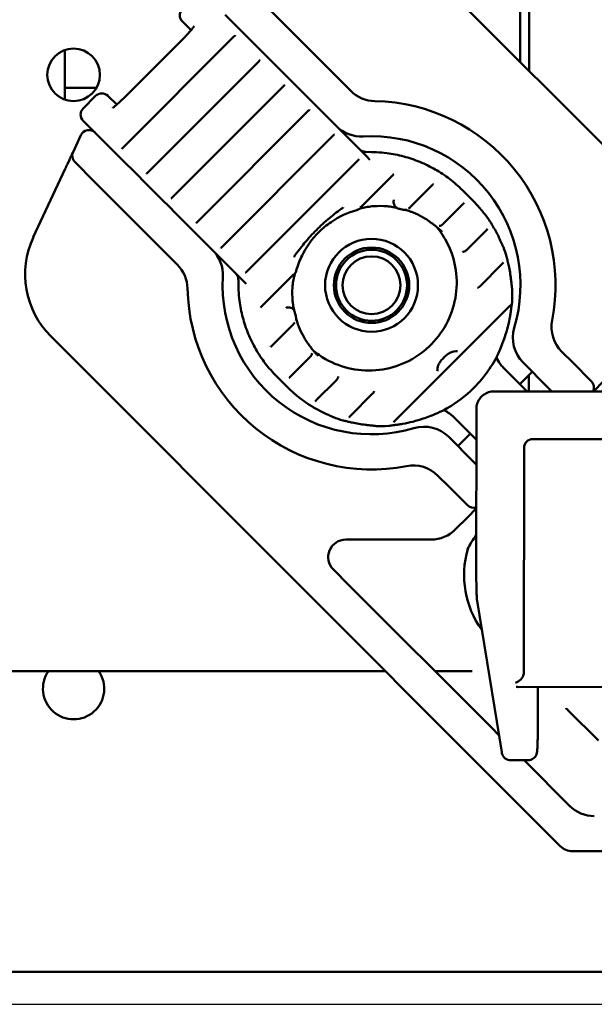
# Model space of a CAD drawing. Header units: millimetres. Extents: x 0 to 14369, y -869 to 2970.
# Tile 118 of 256: x 1327 to 1360, y 1634 to 1690. Entities that reach past the tile are written whole.
import ezdxf

# ---------------------------------------------------------------- set-up
doc = ezdxf.new("R2010")
doc.units = ezdxf.units.MM
doc.header["$LTSCALE"] = 10
doc.layers.add('Bemaßung (ISO)', color=7, linetype='Continuous', lineweight=25)
doc.layers.add('Sichtbar (ISO)', color=7, linetype='Continuous', lineweight=50)
doc.styles.add('Notiztext (DIN)', font='isocpeur.ttf')
doc.dimstyles.new('Standard (DIN)', dxfattribs={"dimscale": 10, "dimtxt": 3.5, "dimasz": 2.5, "dimexe": 3.175, "dimexo": 0.8, "dimgap": 0.8, "dimtad": 1, "dimrnd": 1e-08, "dimzin": 0, "dimtxsty": 'Notiztext (DIN)', "dimcen": 0.09, "dimdle": 10, "dimclrd": 256, "dimclre": 256, "dimclrt": 256, "dimadec": 0, "dimazin": 0, "dimtfac": 1, "dimtmove": 0, "dimatfit": 3, "dimfxl": 1, "dimtolj": 1, "dimtzin": 0, "dimlwd": -1, "dimlwe": -1, "dimarcsym": 0})

# ---------------------------------------------------------------- blocks, each defined once
blk = doc.blocks.new('*D13')
at = {"layer": 'Bemaßung (ISO)', "transparency": 16777216}
for p, q in [((1297.655, 2633.514), (1541.405, 2633.514)), ((1509.655, 1658.514), (1509.655, 2608.514)), ((1293.805, 1633.514), (1541.405, 1633.514))]:
    blk.add_line(p, q, dxfattribs=at)
for points in [[(1505.488, 2608.514), (1513.821, 2608.514), (1509.655, 2633.514)], [(1505.488, 1658.514), (1513.821, 1658.514), (1509.655, 1633.514)]]:
    blk.add_solid(points, dxfattribs=at)
at = {"layer": 'Defpoints', "color": 0, "transparency": 16777216}
for p in [(1289.655, 2633.514), (1509.655, 2633.514), (1285.805, 1633.514)]:
    blk.add_point(p, dxfattribs=at)
at = {"layer": 'Bemaßung (ISO)', "transparency": 16777216, "insert": (1459.655, 2060.889), "char_height": 35, "attachment_point": 1, "rotation": 90, "style": 'Notiztext (DIN)'}
blk.add_mtext('\\A1;1000,00', dxfattribs=at)

msp = doc.modelspace()

# ---------------------------------------------------------------- linework, layer by layer
at = {"layer": 'Sichtbar (ISO)'}
for p, q in [((1355.63, 1710.266), (1355.63, 1687.252)), ((1356.143, 1686.739), (1356.158, 1710.255)), ((1350.065, 1692.817), (1364.915, 1677.967)), ((1338.798, 1689.942), (1339.488, 1689.252)), ((1345.971, 1685.598), (1341.25, 1690.318)), ((1336.36, 1689.551), (1336.856, 1689.056)), ((1339.804, 1688.936), (1339.488, 1689.252)), ((1340.228, 1688.512), (1339.804, 1688.936)), ((1339.322, 1688.711), (1332.958, 1682.347)), ((1336.515, 1688.689), (1332.979, 1685.154)), ((1340.559, 1688.18), (1340.228, 1688.512)), ((1329.655, 1685.1), (1329.655, 1687.928)), ((1329.655, 1687.928), (1329.655, 1685.1)), ((1340.559, 1688.18), (1340.901, 1687.839)), ((1341.218, 1687.522), (1340.901, 1687.839)), ((1340.735, 1687.298), (1334.371, 1680.934)), ((1341.642, 1687.098), (1341.218, 1687.522)), ((1341.973, 1686.767), (1341.642, 1687.098)), ((1341.973, 1686.767), (1342.314, 1686.425)), ((1342.631, 1686.109), (1342.314, 1686.425)), ((1343.055, 1685.685), (1342.631, 1686.109)), ((1331.46, 1685.774), (1329.655, 1685.774)), ((1329.655, 1685.774), (1331.46, 1685.774)), ((1342.148, 1685.884), (1335.784, 1679.52)), ((1343.386, 1685.354), (1343.055, 1685.685)), ((1330.703, 1684.601), (1331.41, 1685.309)), ((1332.613, 1684.813), (1332.117, 1685.309)), ((1343.386, 1685.354), (1343.728, 1685.012)), ((1344.044, 1684.696), (1343.728, 1685.012)), ((1343.562, 1684.471), (1337.198, 1678.107)), ((1344.468, 1684.272), (1344.044, 1684.696)), ((1331.727, 1682.871), (1330.703, 1683.894)), ((1344.799, 1683.94), (1344.468, 1684.272)), ((1344.799, 1683.94), (1345.141, 1683.599)), ((1345.458, 1683.282), (1345.141, 1683.599)), ((1345.882, 1682.858), (1345.458, 1683.282)), ((1330.572, 1683.077), (1330.122, 1682.112)), ((1332.417, 1682.181), (1331.727, 1682.871)), ((1344.975, 1683.057), (1338.611, 1676.694)), ((1346.213, 1682.527), (1345.882, 1682.858)), ((1330.12, 1682.106), (1330.122, 1682.112)), ((1332.417, 1682.181), (1332.733, 1681.864)), ((1346.213, 1682.527), (1346.554, 1682.185)), ((1346.45, 1682.289), (1346.45, 1682.289)), ((1346.871, 1681.869), (1346.554, 1682.185)), ((1329.803, 1681.428), (1329.917, 1681.671)), ((1330.06, 1681.979), (1330.097, 1682.057)), ((1330.222, 1681.547), (1331.351, 1680.419)), ((1332.733, 1681.864), (1333.157, 1681.44)), ((1346.388, 1681.644), (1340.025, 1675.28)), ((1347.065, 1681.675), (1346.871, 1681.869)), ((1327.856, 1677.252), (1329.673, 1681.148)), ((1333.157, 1681.44), (1333.488, 1681.109)), ((1333.83, 1680.768), (1333.488, 1681.109)), ((1331.351, 1680.419), (1336.071, 1675.698)), ((1333.83, 1680.768), (1334.146, 1680.451)), ((1334.146, 1680.451), (1334.57, 1680.027)), ((1346.593, 1679.022), (1348.342, 1680.771)), ((1334.57, 1680.027), (1334.902, 1679.696)), ((1349.368, 1678.97), (1350.623, 1680.225)), ((1352.954, 1679.321), (1352.341, 1679.934)), ((1335.243, 1679.354), (1334.902, 1679.696)), ((1335.243, 1679.354), (1335.56, 1679.038)), ((1335.56, 1679.038), (1335.984, 1678.614)), ((1346.399, 1678.842), (1346.399, 1678.842)), ((1349.324, 1678.927), (1349.324, 1678.927)), ((1351.238, 1678.014), (1352.376, 1679.152)), ((1335.984, 1678.614), (1336.315, 1678.283)), ((1336.657, 1677.941), (1336.315, 1678.283)), ((1353.915, 1678.157), (1353.915, 1678.157)), ((1336.657, 1677.941), (1336.973, 1677.624)), ((1336.973, 1677.624), (1337.397, 1677.2)), ((1350.709, 1677.966), (1350.709, 1677.966)), ((1350.812, 1677.91), (1350.812, 1677.91)), ((1352.575, 1676.524), (1353.715, 1677.664)), ((1337.397, 1677.2), (1337.728, 1676.869)), ((1338.07, 1676.528), (1337.728, 1676.869)), ((1338.07, 1676.528), (1338.386, 1676.211)), ((1354.68, 1676.687), (1354.68, 1676.687)), ((1338.386, 1676.211), (1338.811, 1675.787)), ((1354.861, 1676.161), (1354.861, 1676.161)), ((1338.811, 1675.787), (1339.142, 1675.456)), ((1339.483, 1675.114), (1339.142, 1675.456)), ((1353.329, 1674.451), (1354.618, 1675.74)), ((1354.683, 1675.805), (1354.683, 1675.805)), ((1339.379, 1675.218), (1339.379, 1675.218)), ((1339.483, 1675.114), (1339.8, 1674.798)), ((1339.8, 1674.798), (1339.994, 1674.604)), ((1340.898, 1673.327), (1342.647, 1675.076)), ((1355.183, 1674.245), (1355.183, 1674.245)), ((1354.881, 1673.176), (1348.492, 1666.788)), ((1354.881, 1673.177), (1354.881, 1673.176)), ((1342.787, 1672.954), (1342.787, 1672.954)), ((1341.444, 1671.046), (1342.699, 1672.301)), ((1342.742, 1672.344), (1342.742, 1672.344)), ((1343.701, 1656.754), (1328.852, 1671.603)), ((1341.381, 1670.984), (1341.381, 1670.984)), ((1343.759, 1670.857), (1343.759, 1670.857)), ((1354.11, 1671.123), (1354.11, 1671.123)), ((1342.517, 1669.292), (1343.655, 1670.431)), ((1358.633, 1670.106), (1358.013, 1670.726)), ((1354.672, 1669.825), (1356.036, 1668.462)), ((1357.219, 1668.692), (1355.805, 1670.106)), ((1358.633, 1670.106), (1359.694, 1669.046)), ((1342.347, 1668.715), (1341.735, 1669.327)), ((1342.459, 1669.235), (1342.459, 1669.235)), ((1345.257, 1669.319), (1345.257, 1669.319)), ((1356.326, 1669.585), (1355.619, 1668.878)), ((1356.131, 1668.462), (1356.132, 1669.39)), ((1344.005, 1667.954), (1345.144, 1669.093)), ((1355.63, 1668.888), (1355.63, 1668.867)), ((1357.219, 1668.692), (1357.449, 1668.463)), ((1360.401, 1669.046), (1359.82, 1668.464)), ((1347.217, 1668.339), (1345.929, 1667.051)), ((1354.137, 1668.46), (1363.476, 1668.467)), ((1343.512, 1667.754), (1343.512, 1667.754)), ((1343.946, 1667.895), (1343.946, 1667.895)), ((1344.982, 1666.989), (1344.982, 1666.989)), ((1345.863, 1666.986), (1345.863, 1666.986)), ((1353.136, 1665.704), (1351.844, 1666.997)), ((1353.131, 1658.122), (1353.138, 1667.461)), ((1345.508, 1666.807), (1345.508, 1666.807)), ((1347.424, 1666.486), (1347.424, 1666.486)), ((1348.137, 1666.494), (1348.137, 1666.494)), ((1352.976, 1664.45), (1351.562, 1665.864)), ((1352.791, 1666.049), (1352.084, 1665.342)), ((1355.849, 1652.449), (1355.858, 1665.24)), ((1356.358, 1665.74), (1369.149, 1665.749)), ((1352.976, 1664.45), (1353.135, 1664.291)), ((1350.942, 1663.655), (1351.562, 1663.035)), ((1352.623, 1661.975), (1351.562, 1663.035)), ((1353.134, 1661.778), (1352.623, 1661.268)), ((1352.623, 1661.268), (1351.955, 1660.6)), ((1350.541, 1660.014), (1345.684, 1660.014)), ((1344.977, 1658.307), (1345.116, 1658.168)), ((1345.728, 1657.556), (1345.116, 1658.168)), ((1345.728, 1657.556), (1353.994, 1649.29)), ((1343.701, 1656.754), (1344.314, 1656.142)), ((1354.584, 1647.884), (1353.182, 1656.524)), ((1352.58, 1647.876), (1344.314, 1656.142)), ((1347.942, 1652.514), (1306.838, 1652.514)), ((1352.891, 1652.514), (1350.77, 1652.514)), ((1353.182, 1652.514), (1353.181, 1652.514)), ((1361.794, 1651.612), (1355.516, 1651.607)), ((1356.644, 1649.371), (1356.645, 1651.427)), ((1358.27, 1650.387), (1358.305, 1650.352)), ((1358.336, 1650.322), (1358.347, 1650.311)), ((1358.359, 1650.299), (1358.363, 1650.295)), ((1358.363, 1650.295), (1360.104, 1648.554)), ((1353.994, 1649.29), (1354.426, 1648.858)), ((1353.6, 1646.855), (1352.58, 1647.876)), ((1356.089, 1647.427), (1355.09, 1647.426)), ((1355.857, 1647.427), (1358.454, 1644.83)), ((1357.918, 1642.537), (1353.6, 1646.855)), ((1364.499, 1642.244), (1358.625, 1642.244)), ((1386.455, 1635.364), (1290.155, 1635.364))]:
    msp.add_line(p, q, dxfattribs=at)
for centre, radius in [((1330.155, 1686.514), 1.5), ((1347.155, 1674.514), 2.65), ((1347.155, 1674.514), 2.15), ((1347.155, 1674.514), 2.025), ((1347.155, 1674.514), 1.65)]:
    msp.add_circle(centre, radius, dxfattribs=at)
for centre, radius, start, end in [((1330.155, 1686.514), 6, 90, 180), ((1336.714, 1689.905), 0.5, 135, 225), ((1331.764, 1684.955), 0.5, 45, 135), ((1347.385, 1687.012), 2, 225, 268.9455), ((1347.155, 1674.514), 10.5, 349.0558, 88.9455), ((1331.057, 1684.248), 0.5, 135, 225), ((1331.025, 1682.865), 0.5, 45, 155), ((1346.571, 1684.998), 2, 225, 273.1897), ((1347.155, 1674.514), 8.5, 343.4369, 93.1897), ((1330.575, 1681.901), 0.5, 155, 225), ((1332.388, 1675.139), 5, 155, 225), ((1336.671, 1675.098), 2, 356.8103, 45), ((1334.657, 1674.284), 2, 1.0545, 45), ((1347.155, 1674.514), 8.5, 176.8103, 286.5631), ((1347.155, 1674.514), 10.5, 181.0545, 280.9442), ((1357.219, 1671.521), 2, 163.4369, 225), ((1359.427, 1672.141), 2, 169.0558, 225), ((1359.34, 1668.692), 0.5, 332.8659, 45), ((1350.148, 1664.45), 2, 45, 106.5631), ((1349.528, 1662.241), 2, 45, 100.9442), ((1352.976, 1662.328), 0.5, 225, 288.3433), ((1350.541, 1662.014), 2, 270, 315), ((1357.619, 1656.978), 5.567, 143.7, 153.4767), ((1345.684, 1659.014), 1, 90, 225), ((1330.155, 1651.514), 1.75, 145.1501, 34.8499), ((1330.155, 1651.514), 1.75, 145.1501, 34.8499), ((1359.868, 1646.244), 2, 225, 270), ((1358.625, 1643.244), 1, 225, 270)]:
    msp.add_arc(centre, radius, start, end, dxfattribs=at)
for centre, major_axis, ratio, start_param, end_param in [((1348.716, 1679.288), (-0.29, 0.075), 0.017716, 6.277485, 6.283185), ((1347.613, 1673.981), (5.339, 5.342), 0.999264, 6.214744, 6.282885), ((1353.079, 1678.748), (0.226, 0.197), 0.03482, 0.000007, 0.008332), ((1353.379, 1678.388), (0.231, 0.191), 0.899104, 6.247595, 6.282803), ((1347.61, 1673.995), (3.567, 3.567), 0.999609, 6.283136, 6.301003), ((1351.391, 1677.913), (-0.278, -0.288), 0.034894, 6.280994, 6.283176), ((1354.882, 1674.244), (0.295, 0.052), 0.848301, 6.283153, 6.283619), ((1342.381, 1672.953), (-0.075, 0.29), 0.017718, 6.283184, 6.288875), ((1354.874, 1673.537), (0.295, -0.054), 0.798478, 6.282426, 6.286929), ((1347.673, 1674.058), (-3.567, -3.567), 0.999609, 6.26525, 6.283115), ((1343.755, 1670.278), (0.288, 0.278), 0.034893, 0.000004, 0.002173), ((1354.035, 1670.574), (0.275, -0.119), 0.575139, 6.283156, 6.283511), ((1356.086, 1671.239), (-1.414, -1.414), 0.992546, 6.283013, 6.283185), ((1347.688, 1674.056), (-5.342, -5.34), 0.999264, 0.000186, 0.068327), ((1342.92, 1668.59), (-0.197, -0.226), 0.034819, 6.274853, 6.28318), ((1343.281, 1668.289), (-0.191, -0.231), 0.899099, 0.000458, 0.03564), ((1351.095, 1667.634), (0.119, -0.275), 0.575188, 6.282569, 6.283236), ((1350.429, 1665.582), (1.414, 1.414), 0.992546, 0, 0.000151), ((1347.425, 1666.787), (-0.052, -0.295), 0.848301, 6.283083, 6.283216), ((1348.132, 1666.795), (0.054, -0.295), 0.798485, 6.283135, 6.283557), ((1356.357, 1665.241), (-0.354, -0.354), 0.998628, 3.926991, 5.497787), ((1347.373, 1657.325), (-0.707, -0.707), 0.57735, 6.283168, 6.283191), ((1355.368, 1652.335), (0.353, 0.416), 0.787392, 3.95745, 5.340025), ((1355.331, 1652.448), (-0.366, -0.366), 0.99863, 2.171766, 2.356725), ((1355.404, 1652.107), (0.428, -0.364), 0.801063, 5.302968, 5.528247), ((1358.613, 1650.752), (-0.354, -0.354), 0.850796, 6.283123, 6.283173)]:
    msp.add_ellipse(centre, major_axis=major_axis, ratio=ratio, start_param=start_param, end_param=end_param, dxfattribs=at)
for points, knots in [([(1337.029, 1689.282), (1337.029, 1689.282), (1337.029, 1689.281), (1337.026, 1689.276), (1337.021, 1689.268), (1337.002, 1689.239), (1336.985, 1689.216), (1336.937, 1689.153), (1336.903, 1689.111), (1336.818, 1689.011), (1336.766, 1688.953), (1336.65, 1688.828), (1336.586, 1688.761), (1336.519, 1688.693), (1336.517, 1688.691), (1336.515, 1688.689)], [0.386525, 0.386525, 0.386525, 0.386525, 0.42734, 0.42734, 0.557425, 0.557425, 0.743397, 0.743397, 0.986192, 0.986192, 1.265773, 1.265773, 1.561927, 1.561927, 1.570796, 1.570796, 1.570796, 1.570796]), ([(1339.379, 1688.769), (1339.371, 1688.761), (1339.362, 1688.752), (1339.343, 1688.732), (1339.332, 1688.721), (1339.322, 1688.711)], [0.000005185, 0.000005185, 0.000005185, 0.000005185, 0.003948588, 0.003948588, 0.008412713, 0.008412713, 0.008412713, 0.008412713]), ([(1340.793, 1687.356), (1340.784, 1687.347), (1340.775, 1687.338), (1340.756, 1687.319), (1340.746, 1687.308), (1340.735, 1687.298)], [0.000005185, 0.000005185, 0.000005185, 0.000005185, 0.003948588, 0.003948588, 0.008412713, 0.008412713, 0.008412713, 0.008412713]), ([(1342.206, 1685.942), (1342.198, 1685.934), (1342.189, 1685.925), (1342.17, 1685.905), (1342.159, 1685.895), (1342.148, 1685.884)], [0.000005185, 0.000005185, 0.000005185, 0.000005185, 0.003948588, 0.003948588, 0.008412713, 0.008412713, 0.008412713, 0.008412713]), ([(1332.387, 1684.639), (1332.387, 1684.639), (1332.387, 1684.64), (1332.392, 1684.642), (1332.401, 1684.648), (1332.43, 1684.667), (1332.453, 1684.684), (1332.516, 1684.732), (1332.558, 1684.766), (1332.657, 1684.851), (1332.716, 1684.903), (1332.841, 1685.018), (1332.908, 1685.083), (1332.975, 1685.15), (1332.977, 1685.152), (1332.979, 1685.154)], [3.528118, 3.528118, 3.528118, 3.528118, 3.568932, 3.568932, 3.699018, 3.699018, 3.884989, 3.884989, 4.127784, 4.127784, 4.407365, 4.407365, 4.70352, 4.70352, 4.712389, 4.712389, 4.712389, 4.712389]), ([(1343.619, 1684.529), (1343.611, 1684.521), (1343.602, 1684.511), (1343.583, 1684.492), (1343.572, 1684.481), (1343.562, 1684.471)], [0.000005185, 0.000005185, 0.000005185, 0.000005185, 0.003948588, 0.003948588, 0.008412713, 0.008412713, 0.008412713, 0.008412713]), ([(1345.033, 1683.115), (1345.024, 1683.107), (1345.015, 1683.098), (1344.996, 1683.079), (1344.986, 1683.068), (1344.975, 1683.057)], [0.000005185, 0.000005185, 0.000005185, 0.000005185, 0.003948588, 0.003948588, 0.008412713, 0.008412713, 0.008412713, 0.008412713]), ([(1332.958, 1682.347), (1332.941, 1682.33), (1332.924, 1682.313), (1332.905, 1682.295), (1332.902, 1682.292), (1332.9, 1682.289)], [0, 0, 0, 0, 0.007129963, 0.007129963, 0.008387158, 0.008387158, 0.008387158, 0.008387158]), ([(1346.45, 1682.289), (1346.48, 1682.26), (1346.514, 1682.231), (1346.586, 1682.184), (1346.623, 1682.164), (1346.692, 1682.138), (1346.722, 1682.129), (1346.786, 1682.116), (1346.821, 1682.113), (1346.856, 1682.113)], [0, 0, 0, 0, 0.01813251, 0.01813251, 0.03355544, 0.03355544, 0.04412997, 0.04412997, 0.05518887, 0.05518887, 0.05518887, 0.05518887]), ([(1329.917, 1681.671), (1329.958, 1681.761), (1329.996, 1681.842), (1330.039, 1681.934), (1330.05, 1681.958), (1330.06, 1681.979)], [0, 0, 0, 0, 0.03455853, 0.03455853, 0.04781946, 0.04781946, 0.04781946, 0.04781946]), ([(1346.446, 1681.702), (1346.438, 1681.694), (1346.429, 1681.685), (1346.41, 1681.665), (1346.399, 1681.655), (1346.388, 1681.644)], [0.000005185, 0.000005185, 0.000005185, 0.000005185, 0.003948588, 0.003948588, 0.008412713, 0.008412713, 0.008412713, 0.008412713]), ([(1348.029, 1682.045), (1348.353, 1682.004), (1348.674, 1681.942), (1349.305, 1681.776), (1349.614, 1681.672), (1350.218, 1681.425), (1350.511, 1681.281), (1351.076, 1680.956), (1351.348, 1680.775), (1351.865, 1680.379), (1352.111, 1680.164), (1352.341, 1679.934)], [4.0566981, 4.0566981, 4.0566981, 4.0566981, 4.1878362, 4.1878362, 4.3189744, 4.3189744, 4.4501126, 4.4501126, 4.5812508, 4.5812508, 4.712389, 4.712389, 4.712389, 4.712389]), ([(1334.371, 1680.934), (1334.354, 1680.917), (1334.337, 1680.9), (1334.319, 1680.881), (1334.316, 1680.879), (1334.313, 1680.876)], [0, 0, 0, 0, 0.007129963, 0.007129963, 0.008387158, 0.008387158, 0.008387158, 0.008387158]), ([(1348.418, 1680.847), (1348.401, 1680.83), (1348.382, 1680.812), (1348.357, 1680.786), (1348.349, 1680.778), (1348.342, 1680.771)], [0, 0, 0, 0, 0.00781039, 0.00781039, 0.01099432, 0.01099432, 0.01099432, 0.01099432]), ([(1350.685, 1680.287), (1350.674, 1680.277), (1350.663, 1680.266), (1350.642, 1680.245), (1350.632, 1680.235), (1350.623, 1680.225)], [0, 0, 0, 0, 0.00479689, 0.00479689, 0.009031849, 0.009031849, 0.009031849, 0.009031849]), ([(1335.784, 1679.52), (1335.768, 1679.503), (1335.75, 1679.486), (1335.732, 1679.468), (1335.729, 1679.465), (1335.726, 1679.463)], [0, 0, 0, 0, 0.007129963, 0.007129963, 0.008387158, 0.008387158, 0.008387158, 0.008387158]), ([(1348.715, 1678.882), (1348.676, 1678.89), (1348.637, 1678.905), (1348.568, 1678.946), (1348.536, 1678.973), (1348.482, 1679.035), (1348.459, 1679.072), (1348.427, 1679.15), (1348.417, 1679.192), (1348.41, 1679.278), (1348.414, 1679.321), (1348.425, 1679.363)], [0, 0, 0, 0, 0.0123872, 0.0123872, 0.02484906, 0.02484906, 0.03771841, 0.03771841, 0.05055567, 0.05055567, 0.06343662, 0.06343662, 0.06343662, 0.06343662]), ([(1345.536, 1678.94), (1345.533, 1678.938), (1345.53, 1678.936), (1345.268, 1678.752), (1345.018, 1678.562), (1344.632, 1678.242), (1344.495, 1678.122), (1344.239, 1677.888), (1344.123, 1677.776), (1344.007, 1677.661)], [-0.0010932, -0.0010932, -0.0010932, -0.0010932, 0, 0, 0.0948216, 0.0948216, 0.1491616, 0.1491616, 0.1973863, 0.1973863, 0.1973863, 0.1973863]), ([(1346.317, 1678.806), (1345.797, 1678.661), (1345.295, 1678.426), (1344.594, 1677.948), (1344.355, 1677.749), (1344.137, 1677.531)], [0, 0, 0, 0, 0.1619911, 0.1619911, 0.2544546, 0.2544546, 0.2544546, 0.2544546]), ([(1347.274, 1679.023), (1347.157, 1679.015), (1347.04, 1679.001), (1346.808, 1678.962), (1346.691, 1678.935), (1346.544, 1678.893), (1346.502, 1678.88), (1346.445, 1678.86), (1346.427, 1678.853), (1346.405, 1678.844), (1346.399, 1678.841), (1346.394, 1678.839), (1346.394, 1678.839), (1346.394, 1678.838)], [0, 0, 0, 0, 0.0351694, 0.0351694, 0.0738386, 0.0738386, 0.0911189, 0.0911189, 0.1009311, 0.1009311, 0.1065177, 0.1065177, 0.1073268, 0.1073268, 0.1073268, 0.1073268]), ([(1348.624, 1678.914), (1348.621, 1678.915), (1348.618, 1678.916), (1348.603, 1678.921), (1348.589, 1678.925), (1348.55, 1678.936), (1348.523, 1678.942), (1348.456, 1678.958), (1348.413, 1678.967), (1348.315, 1678.985), (1348.257, 1678.994), (1348.151, 1679.008), (1348.102, 1679.013), (1348.053, 1679.017)], [0.07059497, 0.07059497, 0.07059497, 0.07059497, 0.07400333, 0.07400333, 0.08260124, 0.08260124, 0.09439532, 0.09439532, 0.10940471, 0.10940471, 0.12735297, 0.12735297, 0.14198198, 0.14198198, 0.14198198, 0.14198198]), ([(1349.169, 1678.831), (1349.128, 1678.818), (1349.085, 1678.811), (1349.013, 1678.813), (1348.983, 1678.817), (1348.954, 1678.824)], [0, 0, 0, 0, 0.01310444, 0.01310444, 0.0222401, 0.0222401, 0.0222401, 0.0222401]), ([(1349.529, 1678.66), (1349.472, 1678.683), (1349.415, 1678.705), (1349.306, 1678.743), (1349.254, 1678.759), (1349.161, 1678.786), (1349.119, 1678.797), (1349.073, 1678.807), (1349.061, 1678.809), (1349.049, 1678.811), (1349.046, 1678.812), (1349.044, 1678.812)], [0, 0, 0, 0, 0.01836838, 0.01836838, 0.03664578, 0.03664578, 0.05523188, 0.05523188, 0.06344167, 0.06344167, 0.06627273, 0.06627273, 0.06627273, 0.06627273]), ([(1349.368, 1678.97), (1349.356, 1678.958), (1349.344, 1678.946), (1349.33, 1678.932), (1349.327, 1678.929), (1349.324, 1678.927)], [0, 0, 0, 0, 0.004939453, 0.004939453, 0.006406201, 0.006406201, 0.006406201, 0.006406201]), ([(1352.434, 1679.21), (1352.426, 1679.201), (1352.416, 1679.192), (1352.397, 1679.173), (1352.387, 1679.162), (1352.376, 1679.152)], [0, 0, 0, 0, 0.004042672, 0.004042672, 0.008442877, 0.008442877, 0.008442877, 0.008442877]), ([(1353.305, 1678.946), (1353.343, 1678.902), (1353.381, 1678.857), (1353.452, 1678.773), (1353.485, 1678.733), (1353.542, 1678.663), (1353.567, 1678.632), (1353.596, 1678.597), (1353.604, 1678.587), (1353.611, 1678.579)], [0, 0, 0, 0, 0.01737379, 0.01737379, 0.03441303, 0.03441303, 0.05082298, 0.05082298, 0.05848807, 0.05848807, 0.05848807, 0.05848807]), ([(1350.512, 1678.111), (1350.512, 1678.111), (1350.51, 1678.112), (1350.504, 1678.118), (1350.497, 1678.123), (1350.474, 1678.14), (1350.455, 1678.154), (1350.406, 1678.189), (1350.372, 1678.213), (1350.295, 1678.264), (1350.25, 1678.293), (1350.157, 1678.349), (1350.108, 1678.378), (1350.059, 1678.405)], [0.00485395, 0.00485395, 0.00485395, 0.00485395, 0.00882038, 0.00882038, 0.01741952, 0.01741952, 0.03049992, 0.03049992, 0.04698514, 0.04698514, 0.06427905, 0.06427905, 0.08098132, 0.08098132, 0.08098132, 0.08098132]), ([(1353.925, 1678.141), (1353.931, 1678.131), (1353.939, 1678.117), (1353.962, 1678.08), (1353.977, 1678.055), (1354.013, 1677.995), (1354.036, 1677.957), (1354.086, 1677.874), (1354.113, 1677.827), (1354.148, 1677.767), (1354.155, 1677.755), (1354.162, 1677.742)], [0.00005252, 0.00005252, 0.00005252, 0.00005252, 0.01058449, 0.01058449, 0.02314323, 0.02314323, 0.0382192, 0.0382192, 0.0548058, 0.0548058, 0.0591096, 0.0591096, 0.0591096, 0.0591096]), ([(1337.198, 1678.107), (1337.181, 1678.09), (1337.164, 1678.073), (1337.145, 1678.055), (1337.142, 1678.052), (1337.14, 1678.049)], [0, 0, 0, 0, 0.007129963, 0.007129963, 0.008387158, 0.008387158, 0.008387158, 0.008387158]), ([(1344.007, 1677.661), (1343.894, 1677.548), (1343.784, 1677.432), (1343.553, 1677.181), (1343.435, 1677.046), (1343.117, 1676.664), (1342.923, 1676.41), (1342.733, 1676.138), (1342.731, 1676.136), (1342.729, 1676.133)], [0.0000016, 0.0000016, 0.0000016, 0.0000016, 0.0482097, 0.0482097, 0.1024107, 0.1024107, 0.1983018, 0.1983018, 0.1994542, 0.1994542, 0.1994542, 0.1994542]), ([(1350.866, 1677.847), (1351.113, 1677.552), (1351.326, 1677.228), (1351.734, 1676.408), (1351.894, 1675.896), (1352.043, 1674.844), (1352.032, 1674.306), (1351.843, 1673.259), (1351.664, 1672.751), (1351.155, 1671.814), (1350.826, 1671.386), (1350.05, 1670.655), (1349.604, 1670.352), (1348.64, 1669.9), (1348.122, 1669.751), (1347.067, 1669.623), (1346.53, 1669.645), (1345.491, 1669.855), (1344.989, 1670.045), (1344.28, 1670.452), (1344.042, 1670.618), (1343.821, 1670.803)], [4.799699, 4.799699, 4.799699, 4.799699, 5.032896, 5.032896, 5.3533, 5.3533, 5.673437, 5.673437, 5.99326, 5.99326, 6.312845, 6.312845, 6.632352, 6.632352, 6.95197, 6.95197, 7.271849, 7.271849, 7.592043, 7.592043, 7.766672, 7.766672, 7.766672, 7.766672]), ([(1351.113, 1677.626), (1351.073, 1677.664), (1351.032, 1677.702), (1350.956, 1677.77), (1350.92, 1677.802), (1350.855, 1677.856), (1350.825, 1677.88), (1350.776, 1677.919), (1350.756, 1677.933), (1350.743, 1677.942), (1350.741, 1677.944), (1350.74, 1677.945)], [0, 0, 0, 0, 0.01661136, 0.01661136, 0.03278073, 0.03278073, 0.04939798, 0.04939798, 0.06646007, 0.06646007, 0.07008592, 0.07008592, 0.07008592, 0.07008592]), ([(1351.227, 1678.003), (1351.198, 1677.973), (1351.163, 1677.949), (1351.093, 1677.914), (1351.058, 1677.902), (1351.023, 1677.895)], [0, 0, 0, 0, 0.01249751, 0.01249751, 0.02352738, 0.02352738, 0.02352738, 0.02352738]), ([(1353.774, 1677.723), (1353.765, 1677.714), (1353.756, 1677.705), (1353.736, 1677.685), (1353.726, 1677.674), (1353.715, 1677.664)], [0, 0, 0, 0, 0.004088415, 0.004088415, 0.00855373, 0.00855373, 0.00855373, 0.00855373]), ([(1344.137, 1677.531), (1343.757, 1677.151), (1343.435, 1676.703), (1343.058, 1675.943), (1342.946, 1675.65), (1342.862, 1675.352)], [0, 0, 0, 0, 0.1613777, 0.1613777, 0.2544628, 0.2544628, 0.2544628, 0.2544628]), ([(1354.463, 1677.161), (1354.49, 1677.103), (1354.517, 1677.044), (1354.566, 1676.935), (1354.59, 1676.883), (1354.619, 1676.818), (1354.628, 1676.799), (1354.648, 1676.755), (1354.659, 1676.732), (1354.666, 1676.718)], [0, 0, 0, 0, 0.01904408, 0.01904408, 0.03762598, 0.03762598, 0.0459341, 0.0459341, 0.05913864, 0.05913864, 0.05913864, 0.05913864]), ([(1338.611, 1676.694), (1338.594, 1676.677), (1338.577, 1676.66), (1338.559, 1676.641), (1338.556, 1676.639), (1338.553, 1676.636)], [0, 0, 0, 0, 0.007129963, 0.007129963, 0.008387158, 0.008387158, 0.008387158, 0.008387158]), ([(1352.492, 1676.46), (1352.456, 1676.44), (1352.416, 1676.424), (1352.367, 1676.414), (1352.358, 1676.412), (1352.35, 1676.411)], [0, 0, 0, 0, 0.01255795, 0.01255795, 0.01514554, 0.01514554, 0.01514554, 0.01514554]), ([(1354.871, 1676.122), (1354.872, 1676.113), (1354.875, 1676.1), (1354.882, 1676.066), (1354.887, 1676.044), (1354.901, 1675.986), (1354.91, 1675.947), (1354.931, 1675.857), (1354.943, 1675.803), (1354.965, 1675.706), (1354.975, 1675.663), (1354.984, 1675.62)], [0.00004133, 0.00004133, 0.00004133, 0.00004133, 0.008455, 0.008455, 0.01866205, 0.01866205, 0.03273345, 0.03273345, 0.05006971, 0.05006971, 0.06323319, 0.06323319, 0.06323319, 0.06323319]), ([(1354.683, 1675.805), (1354.672, 1675.794), (1354.66, 1675.782), (1354.638, 1675.76), (1354.628, 1675.75), (1354.618, 1675.74)], [0, 0, 0, 0, 0.005196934, 0.005196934, 0.009475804, 0.009475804, 0.009475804, 0.009475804]), ([(1339.556, 1674.812), (1339.556, 1674.86), (1339.55, 1674.906), (1339.527, 1674.992), (1339.51, 1675.032), (1339.467, 1675.114), (1339.438, 1675.154), (1339.398, 1675.199), (1339.389, 1675.209), (1339.379, 1675.218)], [0, 0, 0, 0, 0.01480113, 0.01480113, 0.03002883, 0.03002883, 0.04927121, 0.04927121, 0.05514765, 0.05514765, 0.05514765, 0.05514765]), ([(1340.025, 1675.28), (1340.008, 1675.263), (1339.99, 1675.246), (1339.972, 1675.228), (1339.969, 1675.225), (1339.967, 1675.223)], [0, 0, 0, 0, 0.007129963, 0.007129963, 0.008387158, 0.008387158, 0.008387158, 0.008387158]), ([(1342.83, 1675.275), (1342.829, 1675.274), (1342.828, 1675.271), (1342.824, 1675.262), (1342.821, 1675.254), (1342.812, 1675.231), (1342.806, 1675.215), (1342.789, 1675.167), (1342.778, 1675.133), (1342.75, 1675.036), (1342.733, 1674.97), (1342.695, 1674.798), (1342.676, 1674.687), (1342.655, 1674.515), (1342.65, 1674.455), (1342.645, 1674.395)], [0.0057501, 0.0057501, 0.0057501, 0.0057501, 0.0089072, 0.0089072, 0.0147061, 0.0147061, 0.0228857, 0.0228857, 0.0371013, 0.0371013, 0.0603845, 0.0603845, 0.0951459, 0.0951459, 0.1132729, 0.1132729, 0.1132729, 0.1132729]), ([(1342.725, 1675.154), (1342.711, 1675.141), (1342.697, 1675.127), (1342.671, 1675.1), (1342.659, 1675.088), (1342.647, 1675.076)], [0, 0, 0, 0, 0.00603589, 0.00603589, 0.01118033, 0.01118033, 0.01118033, 0.01118033]), ([(1355.112, 1674.865), (1355.122, 1674.775), (1355.132, 1674.683), (1355.146, 1674.557), (1355.15, 1674.518), (1355.157, 1674.449), (1355.161, 1674.418), (1355.166, 1674.371), (1355.169, 1674.353), (1355.173, 1674.32), (1355.175, 1674.306), (1355.177, 1674.296)], [0, 0, 0, 0, 0.02713141, 0.02713141, 0.0399028, 0.0399028, 0.05082027, 0.05082027, 0.05850806, 0.05850806, 0.06660326, 0.06660326, 0.06660326, 0.06660326]), ([(1353.329, 1674.451), (1353.298, 1674.42), (1353.262, 1674.394), (1353.214, 1674.371), (1353.205, 1674.367), (1353.195, 1674.363)], [0, 0, 0, 0, 0.01307354, 0.01307354, 0.016094, 0.016094, 0.016094, 0.016094]), ([(1341.735, 1669.327), (1341.504, 1669.558), (1341.289, 1669.803), (1340.893, 1670.321), (1340.712, 1670.592), (1340.388, 1671.158), (1340.244, 1671.451), (1339.997, 1672.054), (1339.893, 1672.364), (1339.727, 1672.995), (1339.664, 1673.316), (1339.623, 1673.64)], [1.5707963, 1.5707963, 1.5707963, 1.5707963, 1.7019345, 1.7019345, 1.8330727, 1.8330727, 1.9642109, 1.9642109, 2.095349, 2.095349, 2.2264872, 2.2264872, 2.2264872, 2.2264872]), ([(1342.306, 1673.243), (1342.346, 1673.254), (1342.388, 1673.258), (1342.471, 1673.253), (1342.511, 1673.244), (1342.587, 1673.214), (1342.624, 1673.193), (1342.687, 1673.141), (1342.716, 1673.109), (1342.761, 1673.037), (1342.778, 1672.996), (1342.787, 1672.954)], [0, 0, 0, 0, 0.01247611, 0.01247611, 0.02478549, 0.02478549, 0.0372593, 0.0372593, 0.05007569, 0.05007569, 0.0634296, 0.0634296, 0.0634296, 0.0634296]), ([(1342.652, 1673.615), (1342.659, 1673.529), (1342.67, 1673.44), (1342.689, 1673.323), (1342.696, 1673.289), (1342.713, 1673.199), (1342.726, 1673.147), (1342.741, 1673.091), (1342.745, 1673.077), (1342.751, 1673.057), (1342.753, 1673.049), (1342.755, 1673.044)], [0, 0, 0, 0, 0.02610639, 0.02610639, 0.03753162, 0.03753162, 0.05735685, 0.05735685, 0.0653743, 0.0653743, 0.07127055, 0.07127055, 0.07127055, 0.07127055]), ([(1355.002, 1673.297), (1354.992, 1673.287), (1354.981, 1673.276), (1354.953, 1673.248), (1354.936, 1673.23), (1354.906, 1673.2), (1354.894, 1673.188), (1354.882, 1673.175)], [0, 0, 0, 0, 0.00488893, 0.00488893, 0.01236165, 0.01236165, 0.01761922, 0.01761922, 0.01761922, 0.01761922]), ([(1355.076, 1673.36), (1355.076, 1673.36), (1355.076, 1673.36), (1355.076, 1673.361), (1355.076, 1673.362), (1355.074, 1673.362), (1355.072, 1673.361), (1355.07, 1673.36), (1355.067, 1673.357), (1355.062, 1673.354), (1355.058, 1673.35), (1355.052, 1673.346), (1355.046, 1673.34), (1355.04, 1673.334), (1355.032, 1673.327), (1355.024, 1673.319), (1355.017, 1673.313), (1355.01, 1673.305), (1355.002, 1673.297)], [0.1778136, 0.1778136, 0.1778136, 0.1778136, 0.2, 0.2, 0.2, 0.3, 0.3, 0.3, 0.4, 0.4, 0.4, 0.5, 0.5, 0.5, 0.6, 0.6, 0.6, 0.6832386, 0.6832386, 0.6832386, 0.6832386]), ([(1355.168, 1673.476), (1355.165, 1673.458), (1355.161, 1673.436), (1355.153, 1673.382), (1355.148, 1673.348), (1355.135, 1673.257), (1355.127, 1673.197), (1355.105, 1673.046), (1355.091, 1672.952), (1355.07, 1672.823), (1355.064, 1672.786), (1355.058, 1672.75)], [0.00127307, 0.00127307, 0.00127307, 0.00127307, 0.01111389, 0.01111389, 0.02368949, 0.02368949, 0.04317871, 0.04317871, 0.07181154, 0.07181154, 0.0828255, 0.0828255, 0.0828255, 0.0828255]), ([(1355.069, 1673.342), (1355.072, 1673.347), (1355.074, 1673.351), (1355.075, 1673.354), (1355.076, 1673.357), (1355.077, 1673.359), (1355.076, 1673.36)], [0.000015, 0.000015, 0.000015, 0.000015, 0.1, 0.1, 0.1, 0.1778136, 0.1778136, 0.1778136, 0.1778136]), ([(1342.844, 1672.715), (1342.854, 1672.676), (1342.858, 1672.636), (1342.854, 1672.563), (1342.848, 1672.531), (1342.837, 1672.5)], [0, 0, 0, 0, 0.01225515, 0.01225515, 0.02227362, 0.02227362, 0.02227362, 0.02227362]), ([(1342.857, 1672.625), (1342.857, 1672.622), (1342.857, 1672.619), (1342.86, 1672.605), (1342.863, 1672.591), (1342.872, 1672.551), (1342.879, 1672.522), (1342.898, 1672.452), (1342.912, 1672.407), (1342.945, 1672.307), (1342.965, 1672.251), (1342.994, 1672.176), (1343.001, 1672.158), (1343.009, 1672.14)], [0.02690278, 0.02690278, 0.02690278, 0.02690278, 0.02984737, 0.02984737, 0.03919037, 0.03919037, 0.05238809, 0.05238809, 0.06893749, 0.06893749, 0.08728804, 0.08728804, 0.09319163, 0.09319163, 0.09319163, 0.09319163]), ([(1342.742, 1672.345), (1342.738, 1672.341), (1342.734, 1672.336), (1342.724, 1672.326), (1342.718, 1672.32), (1342.708, 1672.31), (1342.703, 1672.305), (1342.699, 1672.301)], [0, 0, 0, 0, 0.002044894, 0.002044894, 0.004527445, 0.004527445, 0.006428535, 0.006428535, 0.006428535, 0.006428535]), ([(1343.264, 1671.609), (1343.291, 1671.559), (1343.321, 1671.509), (1343.377, 1671.417), (1343.405, 1671.373), (1343.456, 1671.296), (1343.48, 1671.262), (1343.521, 1671.205), (1343.538, 1671.182), (1343.552, 1671.163), (1343.555, 1671.16), (1343.557, 1671.157), (1343.558, 1671.157), (1343.558, 1671.156)], [0, 0, 0, 0, 0.01713077, 0.01713077, 0.03384225, 0.03384225, 0.05082723, 0.05082723, 0.06811782, 0.06811782, 0.07434439, 0.07434439, 0.07588963, 0.07588963, 0.07588963, 0.07588963]), ([(1354.758, 1671.567), (1354.666, 1671.298), (1354.561, 1671.028), (1354.403, 1670.664), (1354.351, 1670.549), (1354.31, 1670.455)], [0, 0, 0, 0, 0.0854411, 0.0854411, 0.1239593, 0.1239593, 0.1239593, 0.1239593]), ([(1341.444, 1671.046), (1341.425, 1671.027), (1341.405, 1671.007), (1341.385, 1670.988), (1341.383, 1670.986), (1341.381, 1670.984)], [0, 0, 0, 0, 0.008182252, 0.008182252, 0.008995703, 0.008995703, 0.008995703, 0.008995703]), ([(1343.724, 1670.929), (1343.725, 1670.927), (1343.727, 1670.925), (1343.734, 1670.914), (1343.742, 1670.903), (1343.767, 1670.871), (1343.785, 1670.847), (1343.832, 1670.79), (1343.862, 1670.754), (1343.928, 1670.679), (1343.965, 1670.638), (1344.016, 1670.584), (1344.03, 1670.57), (1344.043, 1670.556)], [0.01063714, 0.01063714, 0.01063714, 0.01063714, 0.01544761, 0.01544761, 0.02620748, 0.02620748, 0.04134309, 0.04134309, 0.05841926, 0.05841926, 0.0751955, 0.0751955, 0.08106155, 0.08106155, 0.08106155, 0.08106155]), ([(1343.774, 1670.646), (1343.766, 1670.604), (1343.75, 1670.562), (1343.712, 1670.494), (1343.69, 1670.466), (1343.666, 1670.441)], [0, 0, 0, 0, 0.01309405, 0.01309405, 0.02353493, 0.02353493, 0.02353493, 0.02353493]), ([(1350.907, 1669.612), (1350.907, 1669.613), (1350.907, 1669.614), (1350.908, 1669.634), (1350.909, 1669.702), (1350.936, 1669.863), (1350.954, 1669.928), (1351.013, 1670.064), (1351.055, 1670.131), (1351.138, 1670.236), (1351.168, 1670.271), (1351.225, 1670.334), (1351.252, 1670.362), (1351.279, 1670.389)], [-0.1099091, -0.1099091, -0.1099091, -0.1099091, -0.1078659, -0.1078659, -0.0771022, -0.0771022, -0.0527542, -0.0527542, -0.0256401, -0.0256401, -0.0116388, -0.0116388, -0.000001, -0.000001, -0.000001, -0.000001]), ([(1354.282, 1670.396), (1353.897, 1669.687), (1353.389, 1669.032), (1352.339, 1668.056), (1351.823, 1667.686), (1351.273, 1667.387)], [0.0003496, 0.0003496, 0.0003496, 0.0003496, 0.2425494, 0.2425494, 0.4302422, 0.4302422, 0.4302422, 0.4302422]), ([(1351.279, 1670.389), (1351.307, 1670.417), (1351.335, 1670.444), (1351.398, 1670.501), (1351.433, 1670.531), (1351.538, 1670.613), (1351.605, 1670.656), (1351.741, 1670.715), (1351.806, 1670.733), (1351.958, 1670.758), (1352.022, 1670.76), (1352.054, 1670.762), (1352.056, 1670.762), (1352.057, 1670.762)], [-0.03542474, -0.03542474, -0.03542474, -0.03542474, -0.03149139, -0.03149139, -0.02675471, -0.02675471, -0.01760203, -0.01760203, -0.00940478, -0.00940478, 0, 0, 0.00033768, 0.00033768, 0.00033768, 0.00033768]), ([(1354.278, 1670.39), (1354.336, 1670.266), (1354.407, 1670.146), (1354.546, 1669.961), (1354.606, 1669.891), (1354.672, 1669.825)], [0.36328329, 0.36328329, 0.36328329, 0.36328329, 0.40559716, 0.40559716, 0.43368373, 0.43368373, 0.43368373, 0.43368373]), ([(1342.517, 1669.292), (1342.5, 1669.276), (1342.483, 1669.258), (1342.464, 1669.24), (1342.461, 1669.237), (1342.459, 1669.235)], [0, 0, 0, 0, 0.007174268, 0.007174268, 0.008415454, 0.008415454, 0.008415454, 0.008415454]), ([(1345.257, 1669.319), (1345.251, 1669.277), (1345.238, 1669.235), (1345.216, 1669.19), (1345.212, 1669.183), (1345.208, 1669.176)], [0, 0, 0, 0, 0.01282608, 0.01282608, 0.01512529, 0.01512529, 0.01512529, 0.01512529]), ([(1343.09, 1668.058), (1343.076, 1668.069), (1343.058, 1668.084), (1343.013, 1668.121), (1342.984, 1668.144), (1342.92, 1668.197), (1342.883, 1668.228), (1342.805, 1668.293), (1342.763, 1668.329), (1342.723, 1668.364)], [0, 0, 0, 0, 0.01278247, 0.01278247, 0.0268886, 0.0268886, 0.04238727, 0.04238727, 0.05852128, 0.05852128, 0.05852128, 0.05852128]), ([(1347.306, 1668.473), (1347.29, 1668.433), (1347.267, 1668.396), (1347.232, 1668.355), (1347.225, 1668.347), (1347.217, 1668.339)], [0, 0, 0, 0, 0.01290853, 0.01290853, 0.01609661, 0.01609661, 0.01609661, 0.01609661]), ([(1354.137, 1668.46), (1354.033, 1668.46), (1353.928, 1668.444), (1353.729, 1668.379), (1353.635, 1668.331), (1353.465, 1668.208), (1353.39, 1668.133), (1353.267, 1667.963), (1353.219, 1667.869), (1353.154, 1667.67), (1353.138, 1667.565), (1353.138, 1667.461)], [6.283185, 6.283185, 6.283185, 6.283185, 6.597345, 6.597345, 6.911504, 6.911504, 7.225663, 7.225663, 7.539822, 7.539822, 7.853982, 7.853982, 7.853982, 7.853982]), ([(1343.926, 1667.506), (1343.874, 1667.536), (1343.822, 1667.567), (1343.725, 1667.624), (1343.68, 1667.651), (1343.606, 1667.697), (1343.574, 1667.716), (1343.542, 1667.735), (1343.534, 1667.74), (1343.528, 1667.744)], [0, 0, 0, 0, 0.01807651, 0.01807651, 0.03578047, 0.03578047, 0.05244385, 0.05244385, 0.05897531, 0.05897531, 0.05897531, 0.05897531]), ([(1344.005, 1667.954), (1343.987, 1667.936), (1343.969, 1667.918), (1343.951, 1667.9), (1343.948, 1667.897), (1343.946, 1667.895)], [0, 0, 0, 0, 0.007397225, 0.007397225, 0.008529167, 0.008529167, 0.008529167, 0.008529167]), ([(1344.951, 1667.003), (1344.941, 1667.008), (1344.928, 1667.014), (1344.893, 1667.03), (1344.871, 1667.041), (1344.814, 1667.066), (1344.778, 1667.083), (1344.709, 1667.113), (1344.677, 1667.128), (1344.599, 1667.163), (1344.553, 1667.184), (1344.508, 1667.205)], [0.00004784, 0.00004784, 0.00004784, 0.00004784, 0.00886363, 0.00886363, 0.01947172, 0.01947172, 0.03318817, 0.03318817, 0.04430925, 0.04430925, 0.05930352, 0.05930352, 0.05930352, 0.05930352]), ([(1345.929, 1667.051), (1345.918, 1667.04), (1345.907, 1667.029), (1345.885, 1667.007), (1345.874, 1666.996), (1345.863, 1666.986)], [0, 0, 0, 0, 0.004650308, 0.004650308, 0.009476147, 0.009476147, 0.009476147, 0.009476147]), ([(1351.214, 1667.358), (1351.179, 1667.343), (1351.141, 1667.326), (1351.043, 1667.283), (1350.981, 1667.255), (1350.776, 1667.166), (1350.625, 1667.104), (1350.351, 1666.998), (1350.226, 1666.953), (1350.102, 1666.91)], [0, 0, 0, 0, 0.0142448, 0.0142448, 0.0354851, 0.0354851, 0.084749, 0.084749, 0.124329, 0.124329, 0.124329, 0.124329]), ([(1351.843, 1666.997), (1351.693, 1667.147), (1351.516, 1667.274), (1351.312, 1667.374), (1351.295, 1667.382), (1351.278, 1667.39)], [0, 0, 0, 0, 0.06446306, 0.06446306, 0.07025822, 0.07025822, 0.07025822, 0.07025822]), ([(1346.048, 1666.684), (1345.972, 1666.701), (1345.895, 1666.719), (1345.758, 1666.751), (1345.694, 1666.766), (1345.622, 1666.782), (1345.603, 1666.786), (1345.57, 1666.793), (1345.556, 1666.796), (1345.546, 1666.798)], [0, 0, 0, 0, 0.02337469, 0.02337469, 0.04543357, 0.04543357, 0.05404449, 0.05404449, 0.06304769, 0.06304769, 0.06304769, 0.06304769]), ([(1347.373, 1666.491), (1347.365, 1666.493), (1347.353, 1666.495), (1347.324, 1666.499), (1347.304, 1666.501), (1347.253, 1666.508), (1347.218, 1666.511), (1347.132, 1666.521), (1347.078, 1666.527), (1346.952, 1666.54), (1346.877, 1666.549), (1346.804, 1666.557)], [0, 0, 0, 0, 0.00675391, 0.00675391, 0.01504445, 0.01504445, 0.02733819, 0.02733819, 0.04448162, 0.04448162, 0.06663789, 0.06663789, 0.06663789, 0.06663789]), ([(1348.919, 1666.611), (1348.837, 1666.597), (1348.755, 1666.584), (1348.602, 1666.561), (1348.529, 1666.55), (1348.408, 1666.533), (1348.358, 1666.526), (1348.288, 1666.516), (1348.265, 1666.513), (1348.222, 1666.506), (1348.202, 1666.503), (1348.186, 1666.5)], [0, 0, 0, 0, 0.02475199, 0.02475199, 0.04753106, 0.04753106, 0.06446759, 0.06446759, 0.07348672, 0.07348672, 0.08284799, 0.08284799, 0.08284799, 0.08284799]), ([(1352.642, 1659.471), (1352.417, 1658.685), (1352.376, 1657.865), (1352.649, 1656.309), (1352.951, 1655.547), (1353.452, 1654.859)], [0.0010976, 0.0010976, 0.0010976, 0.0010976, 0.3570636, 0.3570636, 0.6973655, 0.6973655, 0.6973655, 0.6973655]), ([(1353.182, 1656.524), (1353.167, 1656.613), (1353.162, 1656.699), (1353.152, 1656.898), (1353.149, 1656.98), (1353.141, 1657.204), (1353.138, 1657.359), (1353.133, 1657.677), (1353.132, 1657.844), (1353.131, 1658.047), (1353.131, 1658.084), (1353.131, 1658.122)], [0, 0, 0, 0, 0.0623989, 0.0623989, 0.0976271, 0.0976271, 0.15011, 0.15011, 0.1997911, 0.1997911, 0.2110623, 0.2110623, 0.2110623, 0.2110623]), ([(1356.644, 1649.371), (1356.643, 1649.205), (1356.642, 1649.038), (1356.638, 1648.729), (1356.635, 1648.584), (1356.627, 1648.328), (1356.623, 1648.214), (1356.612, 1648.025), (1356.607, 1647.956), (1356.59, 1647.857), (1356.586, 1647.832), (1356.57, 1647.777), (1356.561, 1647.753), (1356.539, 1647.703), (1356.524, 1647.676), (1356.488, 1647.621), (1356.464, 1647.593), (1356.403, 1647.534), (1356.364, 1647.506), (1356.274, 1647.459), (1356.223, 1647.442), (1356.144, 1647.429), (1356.117, 1647.427), (1356.089, 1647.427)], [0, 0, 0, 0, 0.0498527, 0.0498527, 0.0988901, 0.0988901, 0.1485707, 0.1485707, 0.2008477, 0.2008477, 0.2171923, 0.2171923, 0.2268904, 0.2268904, 0.2366331, 0.2366331, 0.2478891, 0.2478891, 0.2624537, 0.2624537, 0.2784258, 0.2784258, 0.2866262, 0.2866262, 0.2866262, 0.2866262]), ([(1355.09, 1647.426), (1355.035, 1647.426), (1354.98, 1647.435), (1354.878, 1647.47), (1354.829, 1647.496), (1354.745, 1647.559), (1354.707, 1647.599), (1354.665, 1647.659), (1354.653, 1647.679), (1354.634, 1647.715), (1354.627, 1647.731), (1354.61, 1647.772), (1354.603, 1647.795), (1354.593, 1647.834), (1354.59, 1647.851), (1354.586, 1647.872), (1354.585, 1647.878), (1354.584, 1647.884)], [0, 0, 0, 0, 0.01648108, 0.01648108, 0.03264796, 0.03264796, 0.04875986, 0.04875986, 0.05614514, 0.05614514, 0.06226972, 0.06226972, 0.07244684, 0.07244684, 0.08271063, 0.08271063, 0.08678045, 0.08678045, 0.08678045, 0.08678045])]:
    msp.add_open_spline(points, degree=3, knots=knots, dxfattribs=at)
for points in [[(1330.097, 1682.057), (1330.108, 1682.082), (1330.115, 1682.097), (1330.12, 1682.106)], [(1346.856, 1682.113), (1347.244, 1682.117), (1347.642, 1682.095), (1348.029, 1682.045)], [(1329.673, 1681.148), (1329.717, 1681.242), (1329.761, 1681.337), (1329.803, 1681.428)], [(1348.434, 1679.391), (1348.43, 1679.382), (1348.428, 1679.373), (1348.425, 1679.363)], [(1346.399, 1678.842), (1346.374, 1678.827), (1346.346, 1678.815), (1346.317, 1678.807)], [(1346.593, 1679.022), (1346.566, 1678.995), (1346.539, 1678.968), (1346.515, 1678.944)], [(1348.053, 1679.017), (1347.795, 1679.039), (1347.533, 1679.041), (1347.274, 1679.023)], [(1348.715, 1678.882), (1348.715, 1678.882), (1348.715, 1678.882), (1348.715, 1678.882)], [(1348.954, 1678.825), (1348.875, 1678.845), (1348.795, 1678.865), (1348.715, 1678.882)], [(1348.954, 1678.825), (1348.954, 1678.825), (1348.954, 1678.825), (1348.953, 1678.825)], [(1349.324, 1678.927), (1349.308, 1678.911), (1349.291, 1678.896), (1349.272, 1678.883)], [(1350.059, 1678.405), (1349.888, 1678.5), (1349.71, 1678.585), (1349.529, 1678.66)], [(1353.617, 1678.571), (1353.617, 1678.571), (1353.617, 1678.571), (1353.618, 1678.57)], [(1353.618, 1678.57), (1353.721, 1678.436), (1353.82, 1678.298), (1353.915, 1678.157)], [(1353.915, 1678.157), (1353.918, 1678.152), (1353.922, 1678.146), (1353.925, 1678.141)], [(1350.51, 1678.113), (1350.52, 1678.104), (1350.53, 1678.096), (1350.542, 1678.088)], [(1350.709, 1677.966), (1350.655, 1678.007), (1350.599, 1678.048), (1350.543, 1678.087)], [(1350.756, 1677.935), (1350.74, 1677.944), (1350.725, 1677.954), (1350.71, 1677.965)], [(1351.238, 1678.014), (1351.235, 1678.01), (1351.231, 1678.006), (1351.227, 1678.003)], [(1354.162, 1677.742), (1354.271, 1677.553), (1354.372, 1677.359), (1354.463, 1677.161)], [(1352.575, 1676.524), (1352.551, 1676.499), (1352.523, 1676.478), (1352.492, 1676.46)], [(1354.666, 1676.718), (1354.671, 1676.708), (1354.675, 1676.697), (1354.68, 1676.687)], [(1354.68, 1676.687), (1354.747, 1676.514), (1354.807, 1676.338), (1354.861, 1676.161)], [(1354.861, 1676.161), (1354.865, 1676.148), (1354.868, 1676.135), (1354.871, 1676.122)], [(1342.862, 1675.351), (1342.854, 1675.323), (1342.842, 1675.295), (1342.827, 1675.27)], [(1354.984, 1675.62), (1355.039, 1675.371), (1355.082, 1675.118), (1355.112, 1674.865)], [(1339.623, 1673.64), (1339.574, 1674.027), (1339.552, 1674.425), (1339.556, 1674.812)], [(1342.645, 1674.395), (1342.627, 1674.135), (1342.629, 1673.874), (1342.652, 1673.615)], [(1355.183, 1674.245), (1355.191, 1674.007), (1355.189, 1673.769), (1355.175, 1673.531)], [(1355.177, 1674.296), (1355.18, 1674.279), (1355.182, 1674.262), (1355.183, 1674.245)], [(1340.898, 1673.327), (1340.872, 1673.301), (1340.846, 1673.275), (1340.821, 1673.251)], [(1342.306, 1673.243), (1342.297, 1673.241), (1342.287, 1673.238), (1342.278, 1673.235)], [(1355.175, 1673.531), (1355.174, 1673.515), (1355.172, 1673.499), (1355.169, 1673.484)], [(1342.787, 1672.954), (1342.804, 1672.874), (1342.823, 1672.794), (1342.844, 1672.715)], [(1342.844, 1672.715), (1342.844, 1672.715), (1342.844, 1672.715), (1342.844, 1672.715)], [(1355.058, 1672.75), (1354.991, 1672.349), (1354.89, 1671.952), (1354.758, 1671.567)], [(1342.785, 1672.396), (1342.773, 1672.378), (1342.758, 1672.361), (1342.742, 1672.345)], [(1343.009, 1672.14), (1343.083, 1671.958), (1343.168, 1671.781), (1343.264, 1671.609)], [(1343.581, 1671.127), (1343.573, 1671.138), (1343.564, 1671.149), (1343.556, 1671.159)], [(1343.582, 1671.126), (1343.621, 1671.069), (1343.661, 1671.014), (1343.703, 1670.959)], [(1343.704, 1670.958), (1343.715, 1670.944), (1343.724, 1670.929), (1343.733, 1670.913)], [(1343.733, 1670.913), (1343.733, 1670.913), (1343.733, 1670.913), (1343.733, 1670.914)], [(1343.666, 1670.441), (1343.662, 1670.438), (1343.659, 1670.434), (1343.655, 1670.431)], [(1354.31, 1670.455), (1354.302, 1670.436), (1354.293, 1670.417), (1354.283, 1670.399)], [(1345.208, 1669.176), (1345.191, 1669.146), (1345.169, 1669.118), (1345.144, 1669.093)], [(1343.099, 1668.051), (1343.098, 1668.051), (1343.098, 1668.052), (1343.097, 1668.052)], [(1343.512, 1667.754), (1343.371, 1667.848), (1343.233, 1667.947), (1343.099, 1668.051)], [(1343.528, 1667.744), (1343.522, 1667.747), (1343.517, 1667.75), (1343.512, 1667.754)], [(1344.508, 1667.205), (1344.31, 1667.297), (1344.116, 1667.398), (1343.926, 1667.506)], [(1344.982, 1666.989), (1344.971, 1666.993), (1344.961, 1666.998), (1344.951, 1667.003)], [(1345.508, 1666.807), (1345.33, 1666.861), (1345.155, 1666.922), (1344.982, 1666.989)], [(1350.102, 1666.91), (1349.717, 1666.779), (1349.32, 1666.678), (1348.919, 1666.611)], [(1351.269, 1667.385), (1351.251, 1667.376), (1351.233, 1667.366), (1351.214, 1667.358)], [(1345.546, 1666.798), (1345.533, 1666.8), (1345.521, 1666.803), (1345.508, 1666.807)], [(1346.804, 1666.557), (1346.55, 1666.587), (1346.298, 1666.629), (1346.048, 1666.684)], [(1347.424, 1666.486), (1347.407, 1666.487), (1347.39, 1666.488), (1347.373, 1666.491)], [(1348.137, 1666.494), (1347.9, 1666.48), (1347.662, 1666.477), (1347.424, 1666.486)], [(1348.186, 1666.5), (1348.17, 1666.497), (1348.154, 1666.495), (1348.137, 1666.494)], [(1348.492, 1666.788), (1348.463, 1666.758), (1348.432, 1666.728), (1348.404, 1666.7)], [(1352.616, 1659.436), (1352.626, 1659.445), (1352.633, 1659.454), (1352.638, 1659.464)], [(1356.645, 1651.427), (1356.645, 1651.487), (1356.648, 1651.548), (1356.653, 1651.608)], [(1358.27, 1650.387), (1358.267, 1650.391), (1358.263, 1650.395), (1358.259, 1650.398)], [(1358.336, 1650.322), (1358.327, 1650.331), (1358.317, 1650.341), (1358.305, 1650.352)], [(1358.359, 1650.299), (1358.356, 1650.302), (1358.352, 1650.306), (1358.347, 1650.311)]]:
    msp.add_open_spline(points, degree=3, dxfattribs=at)

# ---------------------------------------------------------------- dimensions: what is measured, and where the dimension line sits
at = {"layer": 'Bemaßung (ISO)'}
dim = msp.add_linear_dim(base=(1509.655, 2633.514), p1=(1285.805, 1633.514), p2=(1289.655, 2633.514), angle=90, dimstyle='Standard (DIN)', override={"dimgap": 0.8, "dimdec": 2, "dimtol": 0, "dimlim": 0, "dimtp": 0, "dimtm": 0, "dimtdec": 2, "dimtofl": 0, "dimatfit": 1}, dxfattribs=at)
dim.commit()
dim.dimension.update_dxf_attribs({"geometry": '*D13', "text_midpoint": (1509.655, 2133.514), "dimtype": 160})

doc.saveas('drawing.dxf')
